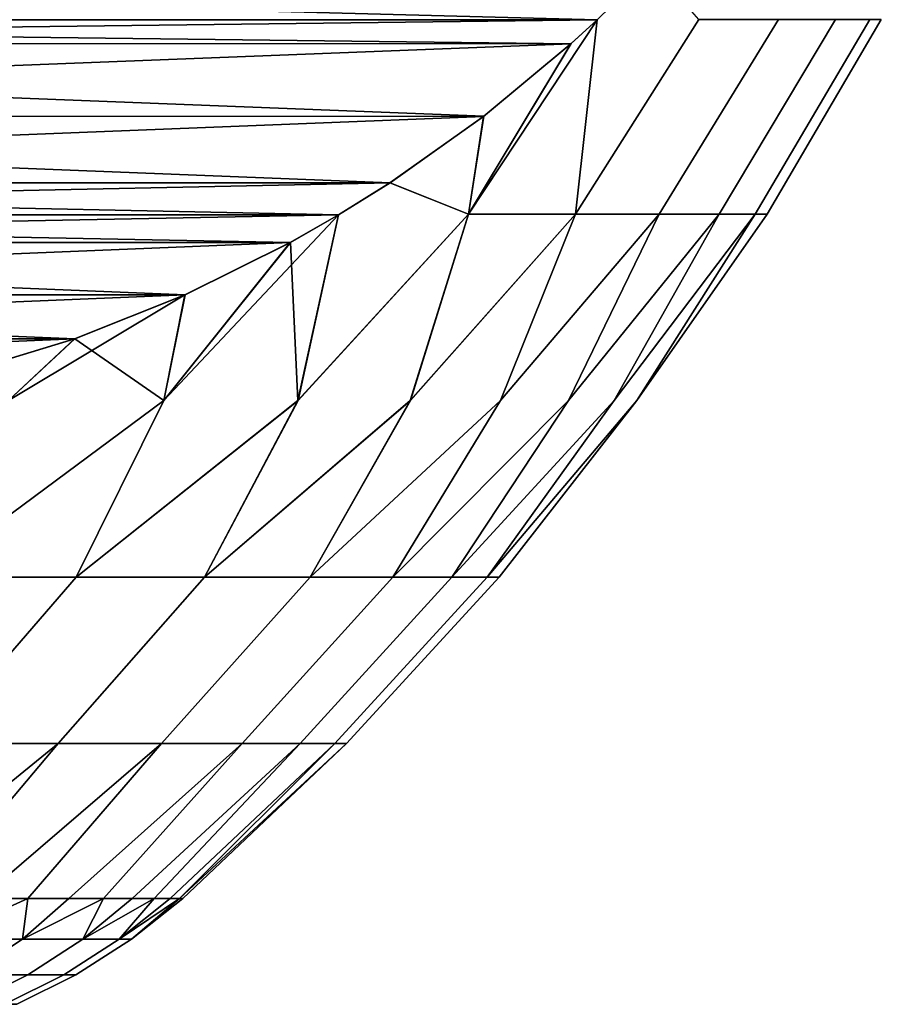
# Model space of a CAD drawing. Header units: metres. Extents: x -109 to 109, y -100 to 58.
# Tile 72 of 256: x -65.45 to -64.1, y 11.08 to 12.63. Entities that reach past the tile are written whole.
import ezdxf

# ---------------------------------------------------------------- set-up
doc = ezdxf.new("R2010")
doc.units = ezdxf.units.M
doc.layers.add('solid_21_062_100_XXX', color=7, linetype='CONTINUOUS')

msp = doc.modelspace()

# ---------------------------------------------------------------- linework, layer by layer
at = {"layer": 'solid_21_062_100_XXX'}
for points in [[(-67.757919, 12.711648, -8.858278), (-64.458, 12.711096, -3.142649), (-64.543922, 12.626722, -3.291471)], [(-67.757919, 12.711648, -8.858278), (-64.543922, 12.626722, -3.291471), (-67.671463, 12.626722, -8.708529)], [(-64.457481, 12.711637, 3.141739), (-67.757393, 12.711103, 8.857364), (-67.671463, 12.626722, 8.708529)], [(-64.457481, 12.711637, 3.141739), (-67.671463, 12.626722, 8.708529), (-64.543922, 12.626722, 3.291472)], [(-64.577507, 12.322234, 2.691444), (-64.384468, 12.627393, 2.64654), (-64.457481, 12.711637, 3.141739), (-64.543922, 12.626722, 3.291472)], [(-64.577507, 12.322234, -2.691454), (-64.543922, 12.626722, -3.291471), (-64.458, 12.711096, -3.142649), (-64.384476, 12.627393, -2.646561)], [(-64.543922, 12.626722, 3.291472), (-67.671463, 12.626722, 8.708529), (-67.630402, 12.589191, 8.637403)], [(-67.671463, 12.626722, -8.708529), (-64.543922, 12.626722, -3.291471), (-64.584999, 12.589186, -3.362608)], [(-67.630898, 12.589632, -8.638257), (-67.671463, 12.626722, -8.708529), (-64.584999, 12.589186, -3.362608)], [(-64.584503, 12.589623, 3.36176), (-64.543922, 12.626722, 3.291472), (-67.630402, 12.589191, 8.637403)], [(-64.543922, 12.626722, -3.291471), (-64.577507, 12.322234, -2.691454), (-64.836327, 12.03047, -2.916045), (-64.745186, 12.322234, -3.348739)], [(-64.745186, 12.322234, -3.348739), (-64.584999, 12.589186, -3.362608), (-64.543922, 12.626722, -3.291471)], [(-64.745186, 12.322234, 3.348729), (-64.577507, 12.322234, 2.691444), (-64.543922, 12.626722, 3.291472), (-64.584503, 12.589623, 3.36176)], [(-64.577507, 12.322234, -2.691454), (-64.384476, 12.627393, -2.646561), (-64.259758, 12.627393, -1.991645), (-64.446556, 12.322234, -2.02588)], [(-64.577507, 12.322234, 2.691444), (-64.446556, 12.322234, 2.025869), (-64.25975, 12.627393, 1.991624), (-64.384468, 12.627393, 2.64654)], [(-64.446556, 12.322234, -2.02588), (-64.259758, 12.627393, -1.991645), (-64.17041, 12.627393, -1.330974), (-64.35273, 12.322234, -1.354065)], [(-64.446556, 12.322234, 2.025869), (-64.35273, 12.322234, 1.354054), (-64.17041, 12.627393, 1.330953), (-64.25975, 12.627393, 1.991624)], [(-64.35273, 12.322234, -1.354065), (-64.17041, 12.627393, -1.330974), (-64.116699, 12.627393, -0.666455), (-64.296318, 12.322234, -0.678079)], [(-64.35273, 12.322234, 1.354054), (-64.296318, 12.322234, 0.678069), (-64.116699, 12.627393, 0.666434), (-64.17041, 12.627393, 1.330953)], [(-64.277496, 12.322234, -0.000005), (-64.296318, 12.322234, -0.678079), (-64.116699, 12.627393, -0.666455), (-64.098778, 12.627393, -0.000011)], [(-64.296318, 12.322234, 0.678069), (-64.277496, 12.322234, -0.000005), (-64.098778, 12.627393, -0.000011), (-64.116699, 12.627393, 0.666434)], [(-67.494041, 12.475957, -8.401218), (-67.630898, 12.589632, -8.638257), (-64.584999, 12.589186, -3.362608)], [(-64.721359, 12.475948, 3.598799), (-64.584503, 12.589623, 3.36176), (-67.630402, 12.589191, 8.637403)], [(-64.721359, 12.475948, 3.598799), (-67.630402, 12.589191, 8.637403), (-67.49353, 12.475567, 8.400342)], [(-67.494041, 12.475957, -8.401218), (-64.584999, 12.589186, -3.362608), (-64.721863, 12.475561, -3.599671)], [(-64.721359, 12.475948, 3.598799), (-64.745186, 12.322234, 3.348729), (-64.584503, 12.589623, 3.36176)], [(-64.745186, 12.322234, -3.348739), (-64.721863, 12.475561, -3.599671), (-64.584999, 12.589186, -3.362608)], [(-67.494041, 12.475957, -8.401218), (-64.721863, 12.475561, -3.599671), (-67.347374, 12.371662, -8.147189)], [(-64.721359, 12.475948, 3.598799), (-67.49353, 12.475567, 8.400342), (-64.868027, 12.371655, 3.85283)], [(-64.868027, 12.371655, 3.85283), (-67.49353, 12.475567, 8.400342), (-67.346893, 12.371344, 8.146348)], [(-67.347374, 12.371662, -8.147189), (-64.721863, 12.475561, -3.599671), (-64.868507, 12.37134, -3.853663)], [(-64.745186, 12.322234, -3.348739), (-64.868507, 12.37134, -3.853663), (-64.721863, 12.475561, -3.599671)], [(-64.721359, 12.475948, 3.598799), (-64.868027, 12.371655, 3.85283), (-64.745186, 12.322234, 3.348729)], [(-67.347374, 12.371662, -8.147189), (-64.868507, 12.37134, -3.853663), (-64.948929, 12.321038, -3.992964)], [(-67.347374, 12.371662, -8.147189), (-64.948929, 12.321038, -3.992964), (-67.266457, 12.321033, -8.007031)], [(-64.868027, 12.371655, 3.85283), (-67.346893, 12.371344, 8.146348), (-67.266457, 12.321037, 8.007035)], [(-64.868027, 12.371655, 3.85283), (-67.266457, 12.321037, 8.007035), (-64.948936, 12.321033, 3.992968)], [(-64.868027, 12.371655, 3.85283), (-64.948936, 12.321033, 3.992968), (-65.012375, 12.03047, 3.546714), (-64.745186, 12.322234, 3.348729)], [(-64.868507, 12.37134, -3.853663), (-64.745186, 12.322234, -3.348739), (-65.012291, 12.03047, -3.546435), (-64.948929, 12.321038, -3.992964)], [(-67.266457, 12.321033, -8.007031), (-64.948929, 12.321038, -3.992964), (-65.024605, 12.277708, -4.124029)], [(-64.948936, 12.321033, 3.992968), (-67.266457, 12.321037, 8.007035), (-67.190796, 12.277713, 7.875984)], [(-67.191353, 12.278018, -7.876956), (-67.266457, 12.321033, -8.007031), (-65.024605, 12.277708, -4.124029)], [(-65.024048, 12.278011, 4.123066), (-64.948936, 12.321033, 3.992968), (-67.190796, 12.277713, 7.875984)], [(-64.948929, 12.321038, -3.992964), (-65.012291, 12.03047, -3.546435), (-65.359612, 11.753561, -3.898189), (-65.222305, 12.03047, -4.166316)], [(-65.024605, 12.277708, -4.124029), (-64.948929, 12.321038, -3.992964), (-65.222305, 12.03047, -4.166316)], [(-64.745186, 12.322234, 3.348729), (-65.012375, 12.03047, 3.546714), (-65.158569, 11.753561, 3.26741), (-64.836395, 12.03047, 2.916328)], [(-64.745186, 12.322234, -3.348739), (-64.836327, 12.03047, -2.916045), (-65.158569, 11.753561, -3.26741), (-65.012291, 12.03047, -3.546435)], [(-65.024048, 12.278011, 4.123066), (-65.012375, 12.03047, 3.546714), (-64.948936, 12.321033, 3.992968)], [(-64.577507, 12.322234, 2.691444), (-64.836395, 12.03047, 2.916328), (-64.993202, 11.753561, 2.626351), (-64.694977, 12.03047, 2.277299)], [(-64.577507, 12.322234, -2.691454), (-64.694923, 12.03047, -2.277013), (-64.993202, 11.753561, -2.626351), (-64.836327, 12.03047, -2.916045)], [(-64.446556, 12.322234, 2.025869), (-64.694977, 12.03047, 2.277299), (-64.864044, 11.753561, 1.977028), (-64.588547, 12.03047, 1.631522)], [(-64.446556, 12.322234, -2.02588), (-64.588501, 12.03047, -1.631233), (-64.864044, 11.753561, -1.977028), (-64.694923, 12.03047, -2.277013)], [(-64.745186, 12.322234, 3.348729), (-64.836395, 12.03047, 2.916328), (-64.577507, 12.322234, 2.691444)], [(-64.35273, 12.322234, 1.354054), (-64.588547, 12.03047, 1.631522), (-64.7715, 11.753561, 1.321485), (-64.51741, 12.03047, 0.98091)], [(-64.35273, 12.322234, -1.354065), (-64.517387, 12.03047, -0.980619), (-64.7715, 11.753561, -1.321485), (-64.588501, 12.03047, -1.631233)], [(-64.296318, 12.322234, 0.678069), (-64.51741, 12.03047, 0.98091), (-64.715851, 11.753561, 0.661783), (-64.481789, 12.03047, 0.32739)], [(-64.296318, 12.322234, -0.678079), (-64.481781, 12.03047, -0.327099), (-64.715851, 11.753561, -0.661783), (-64.517387, 12.03047, -0.980619)], [(-64.277496, 12.322234, -0.000005), (-64.481789, 12.03047, 0.32739), (-64.697289, 11.753561), (-64.481781, 12.03047, -0.327099)], [(-64.577507, 12.322234, 2.691444), (-64.694977, 12.03047, 2.277299), (-64.446556, 12.322234, 2.025869)], [(-64.446556, 12.322234, -2.02588), (-64.694923, 12.03047, -2.277013), (-64.577507, 12.322234, -2.691454)], [(-64.446556, 12.322234, 2.025869), (-64.588547, 12.03047, 1.631522), (-64.35273, 12.322234, 1.354054)], [(-64.35273, 12.322234, -1.354065), (-64.588501, 12.03047, -1.631233), (-64.446556, 12.322234, -2.02588)], [(-64.35273, 12.322234, 1.354054), (-64.51741, 12.03047, 0.98091), (-64.296318, 12.322234, 0.678069)], [(-64.296318, 12.322234, -0.678079), (-64.517387, 12.03047, -0.980619), (-64.35273, 12.322234, -1.354065)], [(-64.296318, 12.322234, 0.678069), (-64.481789, 12.03047, 0.32739), (-64.277496, 12.322234, -0.000005)], [(-64.277496, 12.322234, -0.000005), (-64.481781, 12.03047, -0.327099), (-64.296318, 12.322234, -0.678079)], [(-67.026421, 12.196146, -7.591286), (-67.191353, 12.278018, -7.876956), (-65.024605, 12.277708, -4.124029)], [(-65.18898, 12.196139, 4.408737), (-65.024048, 12.278011, 4.123066), (-67.190796, 12.277713, 7.875984)], [(-65.18898, 12.196139, 4.408737), (-67.190796, 12.277713, 7.875984), (-67.025925, 12.195919, 7.590414)], [(-67.026421, 12.196146, -7.591286), (-65.024605, 12.277708, -4.124029), (-65.189476, 12.195915, -4.409602)], [(-65.024048, 12.278011, 4.123066), (-65.222404, 12.03047, 4.166589), (-65.359612, 11.753561, 3.898189), (-65.012375, 12.03047, 3.546714)], [(-65.18898, 12.196139, 4.408737), (-65.222404, 12.03047, 4.166589), (-65.024048, 12.278011, 4.123066)], [(-65.189476, 12.195915, -4.409602), (-65.024605, 12.277708, -4.124029), (-65.222305, 12.03047, -4.166316)], [(-67.026421, 12.196146, -7.591286), (-65.189476, 12.195915, -4.409602), (-66.853432, 12.127223, -7.291653)], [(-65.18898, 12.196139, 4.408737), (-67.025925, 12.195919, 7.590414), (-65.361977, 12.127218, 4.708372)], [(-65.361977, 12.127218, 4.708372), (-67.025925, 12.195919, 7.590414), (-66.852928, 12.127048, 7.290787)], [(-66.853432, 12.127223, -7.291653), (-65.189476, 12.195915, -4.409602), (-65.362473, 12.127044, -4.709231)], [(-65.189476, 12.195915, -4.409602), (-65.222305, 12.03047, -4.166316), (-65.595711, 11.753561, -4.516703), (-65.465736, 12.03047, -4.773849)], [(-65.362473, 12.127044, -4.709231), (-65.189476, 12.195915, -4.409602), (-65.465736, 12.03047, -4.773849)], [(-65.18898, 12.196139, 4.408737), (-65.361977, 12.127218, 4.708372), (-65.222404, 12.03047, 4.166589)], [(-66.853432, 12.127223, -7.291653), (-65.362473, 12.127044, -4.709231), (-66.673615, 12.072356, -6.980204)], [(-65.361977, 12.127218, 4.708372), (-66.852928, 12.127048, 7.290787), (-65.541786, 12.072352, 5.019822)], [(-66.673615, 12.072356, -6.980204), (-65.362473, 12.127044, -4.709231), (-65.54232, 12.072216, -5.020739)], [(-65.361977, 12.127218, 4.708372), (-65.465851, 12.03047, 4.774117), (-65.595711, 11.753561, 4.516703), (-65.222404, 12.03047, 4.166589)], [(-65.54232, 12.072216, -5.020739), (-65.362473, 12.127044, -4.709231), (-65.465736, 12.03047, -4.773849)], [(-65.361977, 12.127218, 4.708372), (-65.541786, 12.072352, 5.019822), (-65.465851, 12.03047, 4.774117)], [(-65.595711, 11.753561, 4.516703), (-65.359612, 11.753561, 3.898189), (-65.222404, 12.03047, 4.166589)], [(-65.359612, 11.753561, -3.898189), (-65.595711, 11.753561, -4.516703), (-65.222305, 12.03047, -4.166316)], [(-65.359612, 11.753561, 3.898189), (-65.158569, 11.753561, 3.26741), (-65.012375, 12.03047, 3.546714)], [(-65.158569, 11.753561, -3.26741), (-65.359612, 11.753561, -3.898189), (-65.012291, 12.03047, -3.546435)], [(-65.158569, 11.753561, 3.26741), (-64.993202, 11.753561, 2.626351), (-64.836395, 12.03047, 2.916328)], [(-64.993202, 11.753561, -2.626351), (-65.158569, 11.753561, -3.26741), (-64.836327, 12.03047, -2.916045)], [(-64.993202, 11.753561, 2.626351), (-64.864044, 11.753561, 1.977028), (-64.694977, 12.03047, 2.277299)], [(-64.864044, 11.753561, -1.977028), (-64.993202, 11.753561, -2.626351), (-64.694923, 12.03047, -2.277013)], [(-64.864044, 11.753561, 1.977028), (-64.7715, 11.753561, 1.321485), (-64.588547, 12.03047, 1.631522)], [(-64.7715, 11.753561, -1.321485), (-64.864044, 11.753561, -1.977028), (-64.588501, 12.03047, -1.631233)], [(-64.7715, 11.753561, 1.321485), (-64.715851, 11.753561, 0.661783), (-64.51741, 12.03047, 0.98091)], [(-64.715851, 11.753561, -0.661783), (-64.7715, 11.753561, -1.321485), (-64.517387, 12.03047, -0.980619)], [(-64.715851, 11.753561, 0.661783), (-64.697289, 11.753561), (-64.481789, 12.03047, 0.32739)], [(-64.697289, 11.753561), (-64.715851, 11.753561, -0.661783), (-64.481781, 12.03047, -0.327099)], [(-65.585182, 11.492891, -3.819259), (-65.816505, 11.492891, -4.425249), (-65.595711, 11.753561, -4.516703), (-65.359612, 11.753561, -3.898189)], [(-65.816505, 11.492891, 4.425249), (-65.585182, 11.492891, 3.819259), (-65.359612, 11.753561, 3.898189), (-65.595711, 11.753561, 4.516703)], [(-65.388206, 11.492891, -3.201252), (-65.585182, 11.492891, -3.819259), (-65.359612, 11.753561, -3.898189), (-65.158569, 11.753561, -3.26741)], [(-65.585182, 11.492891, 3.819259), (-65.388206, 11.492891, 3.201252), (-65.158569, 11.753561, 3.26741), (-65.359612, 11.753561, 3.898189)], [(-65.226196, 11.492891, -2.573173), (-65.388206, 11.492891, -3.201252), (-65.158569, 11.753561, -3.26741), (-64.993202, 11.753561, -2.626351)], [(-65.388206, 11.492891, 3.201252), (-65.226196, 11.492891, 2.573173), (-64.993202, 11.753561, 2.626351), (-65.158569, 11.753561, 3.26741)], [(-65.099648, 11.492891, -1.936997), (-65.226196, 11.492891, -2.573173), (-64.993202, 11.753561, -2.626351), (-64.864044, 11.753561, -1.977028)], [(-65.226196, 11.492891, 2.573173), (-65.099648, 11.492891, 1.936997), (-64.864044, 11.753561, 1.977028), (-64.993202, 11.753561, 2.626351)], [(-65.00898, 11.492891, -1.294727), (-65.099648, 11.492891, -1.936997), (-64.864044, 11.753561, -1.977028), (-64.7715, 11.753561, -1.321485)], [(-65.099648, 11.492891, 1.936997), (-65.00898, 11.492891, 1.294727), (-64.7715, 11.753561, 1.321485), (-64.864044, 11.753561, 1.977028)], [(-64.95446, 11.492891, -0.648384), (-65.00898, 11.492891, -1.294727), (-64.7715, 11.753561, -1.321485), (-64.715851, 11.753561, -0.661783)], [(-65.00898, 11.492891, 1.294727), (-64.95446, 11.492891, 0.648384), (-64.715851, 11.753561, 0.661783), (-64.7715, 11.753561, 1.321485)], [(-64.936264, 11.492891), (-64.95446, 11.492891, -0.648384), (-64.715851, 11.753561, -0.661783), (-64.697289, 11.753561)], [(-64.95446, 11.492891, 0.648384), (-64.936264, 11.492891), (-64.697289, 11.753561), (-64.715851, 11.753561, 0.661783)], [(-65.685791, 11.25, -3.302339), (-65.788399, 11.25, -3.62135), (-65.585182, 11.492891, -3.819259), (-65.388206, 11.492891, -3.201252)], [(-65.788399, 11.25, 3.621349), (-65.685791, 11.25, 3.302338), (-65.388206, 11.492891, 3.201252), (-65.585182, 11.492891, 3.819259)], [(-65.744858, 11.186123, -3.219879), (-65.685791, 11.25, -3.302339), (-65.388206, 11.492891, -3.201252), (-65.592682, 11.25, -2.980428)], [(-65.744858, 11.186123, 3.219879), (-65.592682, 11.25, 2.980427), (-65.388206, 11.492891, 3.201252), (-65.685791, 11.25, 3.302338)], [(-65.509155, 11.25, -2.655899), (-65.592682, 11.25, -2.980428), (-65.388206, 11.492891, -3.201252), (-65.226196, 11.492891, -2.573173)], [(-65.592682, 11.25, 2.980427), (-65.509155, 11.25, 2.655898), (-65.226196, 11.492891, 2.573173), (-65.388206, 11.492891, 3.201252)], [(-65.43528, 11.25, -2.329037), (-65.509155, 11.25, -2.655899), (-65.226196, 11.492891, -2.573173)], [(-65.509155, 11.25, 2.655898), (-65.43528, 11.25, 2.329036), (-65.226196, 11.492891, 2.573173)], [(-65.371117, 11.25, -2.00013), (-65.43528, 11.25, -2.329037), (-65.226196, 11.492891, -2.573173), (-65.099648, 11.492891, -1.936997)], [(-65.43528, 11.25, 2.329036), (-65.371117, 11.25, 2.000129), (-65.099648, 11.492891, 1.936997), (-65.226196, 11.492891, 2.573173)], [(-65.316734, 11.25, -1.669466), (-65.371117, 11.25, -2.00013), (-65.099648, 11.492891, -1.936997)], [(-65.371117, 11.25, 2.000129), (-65.316734, 11.25, 1.669465), (-65.099648, 11.492891, 1.936997)], [(-65.272171, 11.25, -1.337336), (-65.316734, 11.25, -1.669466), (-65.099648, 11.492891, -1.936997), (-65.00898, 11.492891, -1.294727)], [(-65.316734, 11.25, 1.669465), (-65.272171, 11.25, 1.337335), (-65.00898, 11.492891, 1.294727), (-65.099648, 11.492891, 1.936997)], [(-65.237473, 11.25, -1.004031), (-65.272171, 11.25, -1.337336), (-65.00898, 11.492891, -1.294727)], [(-65.272171, 11.25, 1.337335), (-65.237473, 11.25, 1.00403), (-65.00898, 11.492891, 1.294727)], [(-65.212669, 11.25, -0.669845), (-65.237473, 11.25, -1.004031), (-65.00898, 11.492891, -1.294727), (-64.95446, 11.492891, -0.648384)], [(-65.237473, 11.25, 1.00403), (-65.212669, 11.25, 0.669844), (-64.95446, 11.492891, 0.648384), (-65.00898, 11.492891, 1.294727)], [(-65.197777, 11.25, -0.33507), (-65.212669, 11.25, -0.669845), (-64.95446, 11.492891, -0.648384)], [(-65.212669, 11.25, 0.669844), (-65.197777, 11.25, 0.335069), (-64.95446, 11.492891, 0.648384)], [(-65.197777, 11.25, -0.33507), (-64.95446, 11.492891, -0.648384), (-64.936264, 11.492891)], [(-65.197777, 11.25, 0.335069), (-65.19281, 11.25, -0.000001), (-64.936264, 11.492891), (-64.95446, 11.492891, 0.648384)], [(-65.19281, 11.25, -0.000001), (-65.197777, 11.25, -0.33507), (-64.936264, 11.492891)], [(-65.575829, 11.186123, -2.589076), (-65.509155, 11.25, -2.655899), (-65.43528, 11.25, -2.329037)], [(-65.443771, 11.186123, -1.949511), (-65.575829, 11.186123, -2.589076), (-65.43528, 11.25, -2.329037), (-65.371117, 11.25, -2.00013)], [(-65.575829, 11.186123, 2.589076), (-65.43528, 11.25, 2.329036), (-65.509155, 11.25, 2.655898)], [(-65.443771, 11.186123, 1.949511), (-65.43528, 11.25, 2.329036), (-65.575829, 11.186123, 2.589076)], [(-65.443771, 11.186123, -1.949511), (-65.371117, 11.25, -2.00013), (-65.316734, 11.25, -1.669466)], [(-65.349121, 11.186123, -1.303351), (-65.443771, 11.186123, -1.949511), (-65.316734, 11.25, -1.669466), (-65.272171, 11.25, -1.337336)], [(-65.443771, 11.186123, 1.949511), (-65.316734, 11.25, 1.669465), (-65.371117, 11.25, 2.000129)], [(-65.349121, 11.186123, 1.303351), (-65.316734, 11.25, 1.669465), (-65.443771, 11.186123, 1.949511)], [(-65.443771, 11.186123, 1.949511), (-65.371117, 11.25, 2.000129), (-65.43528, 11.25, 2.329036)], [(-65.349121, 11.186123, -1.303351), (-65.272171, 11.25, -1.337336), (-65.237473, 11.25, -1.004031)], [(-65.292206, 11.186123, -0.65278), (-65.349121, 11.186123, -1.303351), (-65.237473, 11.25, -1.004031), (-65.212669, 11.25, -0.669845)], [(-65.349121, 11.186123, 1.303351), (-65.237473, 11.25, 1.00403), (-65.272171, 11.25, 1.337335)], [(-65.292206, 11.186123, 0.65278), (-65.237473, 11.25, 1.00403), (-65.349121, 11.186123, 1.303351)], [(-65.349121, 11.186123, 1.303351), (-65.272171, 11.25, 1.337335), (-65.316734, 11.25, 1.669465)], [(-65.292206, 11.186123, -0.65278), (-65.212669, 11.25, -0.669845), (-65.197777, 11.25, -0.33507)], [(-65.273209, 11.186123), (-65.292206, 11.186123, -0.65278), (-65.197777, 11.25, -0.33507), (-65.19281, 11.25, -0.000001)], [(-65.292206, 11.186123, 0.65278), (-65.197777, 11.25, 0.335069), (-65.212669, 11.25, 0.669844)], [(-65.273209, 11.186123), (-65.197777, 11.25, 0.335069), (-65.292206, 11.186123, 0.65278)], [(-65.292206, 11.186123, 0.65278), (-65.212669, 11.25, 0.669844), (-65.237473, 11.25, 1.00403)], [(-65.273209, 11.186123), (-65.19281, 11.25, -0.000001), (-65.197777, 11.25, 0.335069)], [(-65.443771, 11.186123, 1.949511), (-65.575829, 11.186123, 2.589076), (-65.660553, 11.130522, 2.568997), (-65.529518, 11.130522, 1.934393)], [(-65.575829, 11.186123, -2.589076), (-65.443771, 11.186123, -1.949511), (-65.529518, 11.130522, -1.934393), (-65.660553, 11.130522, -2.568997)], [(-65.349121, 11.186123, 1.303351), (-65.443771, 11.186123, 1.949511), (-65.529518, 11.130522, 1.934393), (-65.4356, 11.130522, 1.293243)], [(-65.443771, 11.186123, -1.949511), (-65.349121, 11.186123, -1.303351), (-65.4356, 11.130522, -1.293243), (-65.529518, 11.130522, -1.934393)], [(-65.292206, 11.186123, 0.65278), (-65.349121, 11.186123, 1.303351), (-65.4356, 11.130522, 1.293243), (-65.37912, 11.130522, 0.647717)], [(-65.349121, 11.186123, -1.303351), (-65.292206, 11.186123, -0.65278), (-65.37912, 11.130522, -0.647717), (-65.4356, 11.130522, -1.293243)], [(-65.273209, 11.186123), (-65.292206, 11.186123, 0.65278), (-65.37912, 11.130522, 0.647717), (-65.360275, 11.130522)], [(-65.292206, 11.186123, -0.65278), (-65.273209, 11.186123), (-65.360275, 11.130522), (-65.37912, 11.130522, -0.647717)], [(-65.4356, 11.130522, 1.293243), (-65.529518, 11.130522, 1.934393), (-65.620445, 11.0842, 1.918358), (-65.527313, 11.0842, 1.282523)], [(-65.529518, 11.130522, -1.934393), (-65.4356, 11.130522, -1.293243), (-65.527313, 11.0842, -1.282523), (-65.620445, 11.0842, -1.918358)], [(-65.37912, 11.130522, 0.647717), (-65.4356, 11.130522, 1.293243), (-65.527313, 11.0842, 1.282523), (-65.471306, 11.0842, 0.642348)], [(-65.4356, 11.130522, -1.293243), (-65.37912, 11.130522, -0.647717), (-65.471306, 11.0842, -0.642348), (-65.527313, 11.0842, -1.282523)], [(-65.360275, 11.130522), (-65.37912, 11.130522, 0.647717), (-65.471306, 11.0842, 0.642348), (-65.452614, 11.0842)], [(-65.37912, 11.130522, -0.647717), (-65.360275, 11.130522), (-65.452614, 11.0842), (-65.471306, 11.0842, -0.642348)]]:
    msp.add_3dface(points, dxfattribs=at)

doc.saveas('drawing.dxf')
